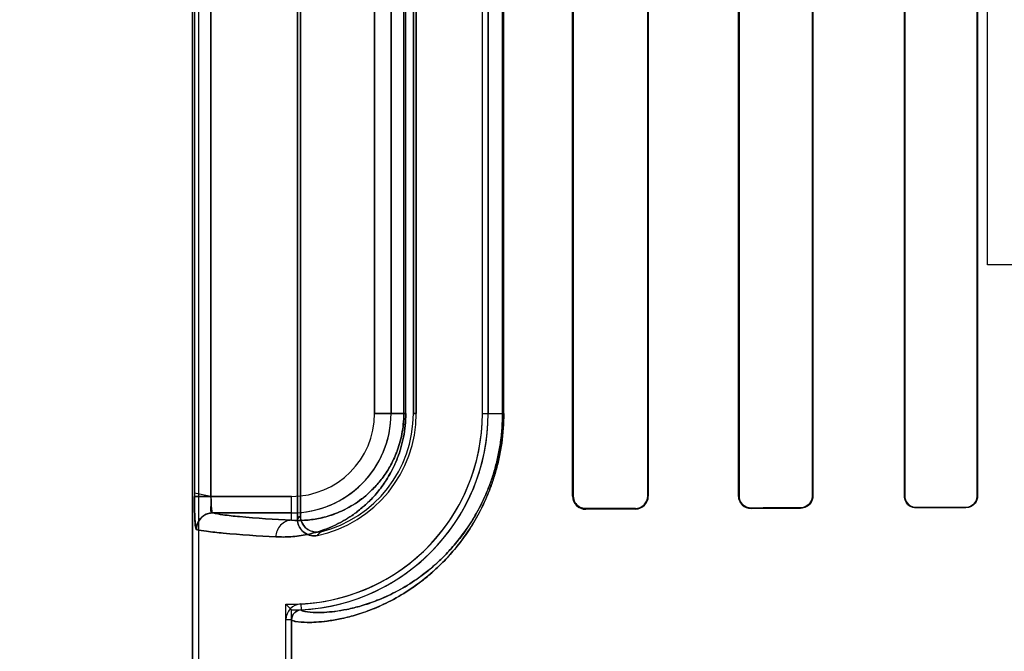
# Model space of a CAD drawing. Header units: millimetres. Extents: x 0 to 297, y 0 to 210.
# Tile 168 of 256: x 58.256 to 58.494, y 157.466 to 157.619. Entities that reach past the tile are written whole.
import ezdxf

# ---------------------------------------------------------------- set-up
doc = ezdxf.new("R2010")
doc.units = ezdxf.units.MM
doc.header["$LTSCALE"] = 16.335
doc.layers.get('0').update_dxf_attribs({"linetype": 'CONTINUOUS'})
for name, color, linetype in [('AXES_REF', 7, 'CONTINUOUS'), ('INTFCLR_1', 7, 'CONTINUOUS'), ('INTFCLR_72935', 7, 'CONTINUOUS')]:
    doc.layers.add(name, color=color, linetype=linetype)

msp = doc.modelspace()

# ---------------------------------------------------------------- linework, layer by layer
at = {"color": 7, "linetype": 'Continuous'}
for p, q in [((58.48989940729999, 157.559298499), (58.48989940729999, 157.6665325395)), ((58.5348994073, 157.559298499), (58.48989940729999, 157.559298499))]:
    msp.add_line(p, q, dxfattribs=at)
for radius in [7.756662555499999, 7.756, 7.706331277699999]:
    msp.add_circle((57.52239940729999, 154.539298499), radius, dxfattribs=at)
msp.add_arc((57.52239940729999, 154.539298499), 7.68, 278.2771290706, 261.7228709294, dxfattribs=at)
at = {"layer": 'AXES_REF', "color": 9, "linetype": 'Continuous'}
for radius in [7.075609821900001, 4.7428614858]:
    msp.add_circle((57.52239940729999, 154.539298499), radius, dxfattribs=at)
at = {"layer": 'INTFCLR_1', "color": 6, "linetype": 'Continuous'}
for p, q in [((58.2973814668, 159.4752871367), (58.2973814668, 157.3392871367)), ((58.2987920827, 159.4753006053), (58.2987920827, 157.3392871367)), ((58.3227920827, 157.7409146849), (58.3227920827, 157.4976595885)), ((58.323491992, 157.498537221), (58.323491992, 157.7400370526)), ((58.3894201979, 157.5032871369), (58.3894201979, 157.7352871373)), ((58.3895652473, 157.5032871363), (58.3895652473, 157.7352871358)), ((58.40760464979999, 157.7352871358), (58.40760464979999, 157.5032871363)), ((58.40773583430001, 157.7352871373), (58.40773583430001, 157.5032871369)), ((58.4296016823, 157.5032871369), (58.4296016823, 157.7352871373)), ((58.4297229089, 157.5032871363), (58.4297229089, 157.7352871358)), ((58.4474657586, 157.7352871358), (58.4474657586, 157.5032871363)), ((58.4475794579, 157.7352871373), (58.4475794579, 157.5032871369)), ((58.4697367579, 157.5032871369), (58.4697367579, 157.7352871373)), ((58.4698445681, 157.5032871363), (58.4698445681, 157.7352871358)), ((58.48735696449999, 157.7352871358), (58.48735696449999, 157.5032871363)), ((58.4874600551, 157.7352871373), (58.4874600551, 157.5032871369)), ((58.350855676, 157.7152871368), (58.350855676, 157.5232871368)), ((58.3515555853, 157.5232871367), (58.3515555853, 157.7152871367)), ((58.3675555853, 157.5232871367), (58.3675555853, 157.7152871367)), ((58.3689662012, 157.7152871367), (58.3689662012, 157.5232871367)), ((58.319970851, 157.3392871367), (58.319970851, 157.4733596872)), ((58.32138146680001, 157.4733596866), (58.32138146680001, 157.3392871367))]:
    msp.add_line(p, q, dxfattribs=at)
at = {"layer": 'INTFCLR_1', "color": 9, "linetype": 'Continuous'}
for p, q in [((58.2978433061, 157.7353563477), (58.2978433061, 157.5032179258)), ((58.30183911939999, 157.5032179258), (58.30183911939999, 157.7353563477)), ((58.3414506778, 157.5232871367), (58.3414506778, 157.7152871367)), ((58.34545006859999, 157.7152871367), (58.34545006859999, 157.5232871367)), ((58.3485462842, 157.7152871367), (58.3485462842, 157.5232871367)), ((58.3490137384, 157.5232871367), (58.3490137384, 157.7152871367)), ((58.3724474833, 157.7152871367), (58.3724474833, 157.5232871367)), ((58.3727425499, 157.5232871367), (58.3727425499, 157.7152871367)), ((58.3414506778, 157.5232871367), (58.3490137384, 157.5232871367)), ((58.350855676, 157.5232871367), (58.3515555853, 157.5232871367)), ((58.3675555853, 157.5232871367), (58.3727425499, 157.5232871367)), ((58.30183911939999, 157.5032179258), (58.32138146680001, 157.5032179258)), ((58.32138146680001, 157.4974229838), (58.32138146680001, 157.5032179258)), ((58.389420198, 157.5032871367), (58.3895652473, 157.5032871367)), ((58.40760464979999, 157.5032871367), (58.4077358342, 157.5032871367)), ((58.4296016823, 157.5032871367), (58.4297229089, 157.5032871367)), ((58.4474657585, 157.5032871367), (58.447579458, 157.5032871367)), ((58.469736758, 157.5032871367), (58.4698445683, 157.5032871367)), ((58.48735696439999, 157.5032871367), (58.4874600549, 157.5032871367)), ((58.32138146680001, 157.499218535), (58.3022699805, 157.499218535)), ((58.3926230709, 157.5002429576), (58.3926230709, 157.5001011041)), ((58.4046230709, 157.5001600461), (58.4046230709, 157.5002936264)), ((58.4326230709, 157.5003968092), (58.4326230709, 157.500277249)), ((58.4446230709, 157.5003206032), (58.4446230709, 157.500435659)), ((58.4726230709, 157.5005160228), (58.4726230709, 157.5004092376)), ((58.4846230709, 157.5004426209), (58.4846230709, 157.5005465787)), ((58.3235984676, 157.4771662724), (58.3236661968, 157.4757572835)), ((58.32138146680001, 157.4733598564), (58.319970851, 157.4733598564))]:
    msp.add_line(p, q, dxfattribs=at)
at = {"layer": 'INTFCLR_1', "color": 7, "linetype": 'Continuous'}
for p, q in [((58.30183911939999, 157.5032179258), (58.2978415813, 157.5039907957)), ((58.2978433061, 157.5032179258), (58.30183911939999, 157.5032179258))]:
    msp.add_line(p, q, dxfattribs=at)
msp.add_lwpolyline([(58.3926230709, 157.5002429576), (58.3925140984, 157.5002444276), (58.3924041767, 157.5002498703), (58.3922934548, 157.5002593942), (58.39218121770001, 157.5002732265), (58.3920685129, 157.5002914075), (58.39195809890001, 157.5003134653), (58.39185094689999, 157.5003389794), (58.3917462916, 157.5003679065), (58.39164422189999, 157.5004000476)], dxfattribs=at)
at = {"layer": 'INTFCLR_1', "color": 9, "linetype": 'Continuous'}
for centre, radius, start, end in [((58.32138146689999, 157.5232871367), 0.0240686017, 269.9999999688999, 360), ((58.32138146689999, 157.5232871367), 0.0200692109, 270.0000000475, 359.9999997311), ((58.271473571, 157.5393038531), 0.0660895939, 320.9411467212, 321.9143403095), ((58.27121992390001, 157.5462596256), 0.0770366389, 317.0401802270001, 317.9559472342)]:
    msp.add_arc(centre, radius, start, end, dxfattribs=at)
at = {"layer": 'INTFCLR_1', "color": 6, "linetype": 'Continuous'}
for centre, radius, start, end in [((58.32138146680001, 157.5232871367), 0.04617411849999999, 272.751989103, 359.9999986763), ((58.32138146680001, 157.5232871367), 0.04758473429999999, 272.7520534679, 360), ((58.32138146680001, 157.5232871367), 0.0301741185, 281.8889180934, 359.9999979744), ((58.32138146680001, 157.5232871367), 0.0294742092, 283.8352360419, 2.365e-07), ((58.39260638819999, 157.5032872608), 0.0031861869, 180.0022281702, 270.2999963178), ((58.40460859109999, 157.5032872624), 0.0031272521, 270.2652895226, 359.9976995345), ((58.4046110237, 157.5032872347), 0.0029936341, 270.2305762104, 359.998115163), ((58.3237816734, 157.4733598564), 0.0038108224, 92.7563437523, 180.000016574), ((58.3237816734, 157.4733598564), 0.0024002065, 92.75634638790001, 180)]:
    msp.add_arc(centre, radius, start, end, dxfattribs=at)
for centre, major_axis, ratio, start_param, end_param in [((58.7386230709, 157.4992871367), (0.441241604, 0), 0.0034906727, 2.4294368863, 2.4721230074), ((58.7386230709, 157.4992871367), (0.4172416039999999, 0), 0.0034906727, 2.4989177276, 2.5485709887), ((58.7386230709, 157.4992871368), (0.441241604, 0), 0.0034906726, 2.3000343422, 2.3371288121), ((58.7386230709, 157.4992871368), (0.4172416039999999, 0), 0.0034906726, 2.3526946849, 2.3940887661), ((58.7386230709, 157.4992871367), (0.441241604, 0), 0.0034906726, 2.1841931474, 2.217857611), ((58.7386230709, 157.4992871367), (0.4172416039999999, 0), 0.0034906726, 2.2252929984, 2.262071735)]:
    msp.add_ellipse(centre, major_axis=major_axis, ratio=ratio, start_param=start_param, end_param=end_param, dxfattribs=at)
at = {"layer": 'INTFCLR_1', "color": 9, "linetype": 'Continuous'}
for points, knots in [([(58.3490137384, 157.5232871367), (58.3490137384, 157.5223165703), (58.34892028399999, 157.520401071), (58.3485147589, 157.5176227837), (58.3478872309, 157.515024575), (58.34709036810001, 157.5126487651), (58.34617009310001, 157.510499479), (58.3451636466, 157.5085650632), (58.3440960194, 157.506823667), (58.3426589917, 157.5047937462), (58.3407957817, 157.5026105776), (58.3388069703, 157.5007469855), (58.3372210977, 157.4994771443), (58.3357033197, 157.4983788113), (58.3331569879, 157.4967910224), (58.3295333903, 157.4951237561), (58.32591476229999, 157.4940966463), (58.3231777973, 157.4936292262), (58.3206492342, 157.4933701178), (58.3187788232, 157.4933565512), (58.3175644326, 157.4934235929)], [0, 0, 0, 0, 0.0600364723, 0.1184052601, 0.1734305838, 0.2251527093, 0.2732309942, 0.3179069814, 0.3599202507, 0.3994803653, 0.4716625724, 0.5370235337, 0.5677436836, 0.5972889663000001, 0.6528695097, 0.7531358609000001, 0.8428550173, 0.8846865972, 0.9247668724, 1, 1, 1, 1]), ([(58.37274254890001, 157.5232871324), (58.37274254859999, 157.5208965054), (58.3725342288, 157.5179144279), (58.371980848, 157.5144088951), (58.3715527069, 157.5121862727), (58.3709039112, 157.5095263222), (58.3701072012, 157.506972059), (58.3694029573, 157.50503167), (58.3683523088, 157.5023820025), (58.3669709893, 157.4994919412), (58.3652074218, 157.4964465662), (58.3634758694, 157.49376804), (58.36165269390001, 157.4913309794), (58.3597684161, 157.4891280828), (58.3579673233, 157.4871882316), (58.3549594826, 157.4842990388), (58.3506776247, 157.4809628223), (58.3463606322, 157.4783887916), (58.3431272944, 157.4768147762), (58.34025086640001, 157.4755928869), (58.3369269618, 157.474448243), (58.3332654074, 157.4735325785), (58.33010180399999, 157.4729990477), (58.3274310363, 157.4727418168), (58.32491059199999, 157.4726662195), (58.3229378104, 157.4727970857), (58.3217666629, 157.4730299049), (58.3213814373, 157.4732500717), (58.3213814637, 157.4733596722)], [0, 0, 0, 0, 0.088929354, 0.1106974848, 0.1320156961, 0.1731121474, 0.2124722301, 0.2314805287, 0.2498887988, 0.3184980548, 0.3503473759, 0.3807584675, 0.4371051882, 0.4633880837, 0.4885695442, 0.5355476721, 0.6184022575, 0.6898557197, 0.7220813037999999, 0.7521202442, 0.8060674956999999, 0.8526640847, 0.8923378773, 0.9253925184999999, 0.9521389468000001, 0.9869003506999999, 0.9959229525, 1, 1, 1, 1]), ([(58.3485462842, 157.5232871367), (58.3485462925, 157.522441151), (58.3484651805, 157.520771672), (58.3481133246, 157.5183505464), (58.3475688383, 157.5160868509), (58.3468776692, 157.5140177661), (58.3460794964, 157.5121465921), (58.3452066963, 157.5104630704), (58.3442810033, 157.508948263), (58.3430357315, 157.5071843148), (58.34142184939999, 157.5052890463), (58.3393982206, 157.5033903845), (58.3373788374, 157.5018516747), (58.33481444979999, 157.500255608), (58.3316854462, 157.4988240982), (58.3285638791, 157.4979516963), (58.3262059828, 157.4975628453), (58.3240313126, 157.4973544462), (58.3224239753, 157.4973562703), (58.32138146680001, 157.4974229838)], [0, 0, 0, 0, 0.0604339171, 0.1191792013, 0.1745255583, 0.2265330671, 0.274833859, 0.3197007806, 0.3618819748, 0.401549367, 0.4738586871, 0.539260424, 0.5994174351, 0.6549168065, 0.7547846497, 0.8440250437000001, 0.8855731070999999, 0.9253749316, 1, 1, 1, 1]), ([(58.3724474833, 157.523287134), (58.372447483, 157.5210038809), (58.3722494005, 157.5181558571), (58.3717230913, 157.5148076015), (58.3713159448, 157.5126850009), (58.3706989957, 157.5101449), (58.3699413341, 157.5077056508), (58.36927160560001, 157.5058527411), (58.3682727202, 157.5033232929), (58.3669594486, 157.5005643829), (58.3652824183, 157.4976571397), (58.36363638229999, 157.4951012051), (58.36190318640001, 157.4927758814), (58.360111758, 157.4906742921), (58.3583999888, 157.4888245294), (58.3555422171, 157.4860709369), (58.3514740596, 157.482892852), (58.3473718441, 157.4804431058), (58.34430021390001, 157.4789474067), (58.3415689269, 157.4777880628), (58.33841325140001, 157.4767043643), (58.33493767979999, 157.4758416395), (58.3319353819, 157.4753437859), (58.3294024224, 157.4751097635), (58.327009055, 157.4750505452), (58.32514464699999, 157.475190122), (58.32402294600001, 157.4754270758), (58.323665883, 157.4756504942), (58.3236662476, 157.475757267)], [0, 0, 0, 0, 0.0892203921, 0.111057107, 0.1324409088, 0.1736583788, 0.2131260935, 0.232182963, 0.2506359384, 0.3193892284, 0.3512918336, 0.3817450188, 0.4381455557, 0.4644423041, 0.4896300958, 0.5366014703, 0.6193841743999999, 0.690715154, 0.7228680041, 0.752829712, 0.8066164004, 0.8530538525, 0.8925792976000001, 0.9255035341, 0.9521432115, 0.9868018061, 0.9958277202, 1, 1, 1, 1]), ([(58.3022699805, 157.499218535), (58.303072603, 157.498999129), (58.3052341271, 157.4986719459), (58.3115958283, 157.4979875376), (58.3171630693, 157.4976579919), (58.32138146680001, 157.4974229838)], [0, 0, 0, 0, 0.1299438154, 0.34019479, 1, 1, 1, 1]), ([(58.32138146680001, 157.4974229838), (58.32090479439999, 157.4974203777), (58.3198959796, 157.4972132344), (58.3186037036, 157.4963114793), (58.3177585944, 157.4949599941), (58.3175669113, 157.4939213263), (58.3175644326, 157.4934235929)], [0, 0, 0, 0, 0.2347880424, 0.492424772, 0.754838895, 1, 1, 1, 1]), ([(58.3175644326, 157.4934235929), (58.3133075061, 157.4936586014), (58.3076895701, 157.493988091), (58.3012695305, 157.4946725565), (58.299088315, 157.4949996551), (58.2982781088, 157.4952191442)], [0, 0, 0, 0, 0.6598379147, 0.8700864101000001, 1, 1, 1, 1])]:
    msp.add_open_spline(points, degree=3, knots=knots, dxfattribs=at)
at = {"layer": 'INTFCLR_1', "color": 7, "linetype": 'Continuous'}
for points, knots in [([(58.2978415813, 157.5039907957), (58.2978392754, 157.5034756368), (58.2978442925, 157.5024513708), (58.2978557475, 157.5009496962), (58.2978810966, 157.4996322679), (58.2979143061, 157.4985304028), (58.2979541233, 157.4975694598), (58.2980089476, 157.496703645), (58.2980723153, 157.4959364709), (58.2981576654, 157.4955180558), (58.298213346, 157.4952366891), (58.2982781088, 157.4952191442)], [0, 0, 0, 0, 0.1753904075, 0.3487046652, 0.5113042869, 0.6238686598, 0.7243020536, 0.8377938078, 0.9227224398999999, 0.9771563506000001, 1, 1, 1, 1]), ([(58.2982781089, 157.4952191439), (58.2981478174, 157.4956564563), (58.2979868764, 157.4965935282), (58.2979298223, 157.4981815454), (58.2978542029, 157.5004030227), (58.29784331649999, 157.5021278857), (58.2978433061, 157.5032179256)], [0, 0, 0, 0, 0.1687073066, 0.3556069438, 0.5925897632, 1, 1, 1, 1]), ([(58.392623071, 157.5002429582), (58.3920503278, 157.500250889), (58.3909747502, 157.500548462), (58.3898447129, 157.5017295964), (58.3895626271, 157.5027561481), (58.3895652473, 157.5032871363)], [0, 0, 0, 0, 0.3625788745, 0.6638825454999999, 1, 1, 1, 1])]:
    msp.add_open_spline(points, degree=3, knots=knots, dxfattribs=at)
at = {"layer": 'INTFCLR_1', "color": 6, "linetype": 'Continuous'}
for points, knots in [([(58.3022699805, 157.499218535), (58.3017247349, 157.4992925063), (58.3020564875, 157.5013900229), (58.30183417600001, 157.5024210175), (58.30183911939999, 157.5032179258)], [0, 0, 0, 0, 0.4084435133, 1, 1, 1, 1]), ([(58.4326230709, 157.5002772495), (58.43200701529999, 157.5002749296), (58.43043194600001, 157.5007444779), (58.4296016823, 157.5023690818), (58.4296016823, 157.5032871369)], [0, 0, 0, 0, 0.4015735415, 1, 1, 1, 1]), ([(58.4326230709, 157.50039681), (58.4320433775, 157.5003948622), (58.4305341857, 157.5008342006), (58.4297229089, 157.5023948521), (58.4297229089, 157.5032871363)], [0, 0, 0, 0, 0.3938208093, 1, 1, 1, 1]), ([(58.4475794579, 157.5032871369), (58.4475794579, 157.5026951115), (58.4471288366, 157.5011538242), (58.4455358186, 157.5003237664), (58.4446230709, 157.5003206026)], [0, 0, 0, 0, 0.393430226, 1, 1, 1, 1]), ([(58.4474657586, 157.5032871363), (58.4474657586, 157.5027047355), (58.4470172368, 157.5012209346), (58.4454880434, 157.5004383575), (58.4446230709, 157.5004356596)], [0, 0, 0, 0, 0.4023834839, 1, 1, 1, 1]), ([(58.4726230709, 157.5004092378), (58.4720678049, 157.5004076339), (58.47057043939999, 157.5008229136), (58.4697367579, 157.5023787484), (58.4697367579, 157.5032871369)], [0, 0, 0, 0, 0.3793705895, 1, 1, 1, 1]), ([(58.4726230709, 157.5005160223), (58.4720965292, 157.5005146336), (58.4706569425, 157.500906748), (58.4698445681, 157.502405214), (58.4698445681, 157.5032871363)], [0, 0, 0, 0, 0.3738419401, 1, 1, 1, 1]), ([(58.4874600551, 157.5032871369), (58.4874600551, 157.5026904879), (58.4869963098, 157.5012065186), (58.4854716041, 157.5004448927), (58.484623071, 157.50044262)], [0, 0, 0, 0, 0.4128529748, 1, 1, 1, 1]), ([(58.48735696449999, 157.5032871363), (58.48735696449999, 157.5027062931), (58.4869038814, 157.5012750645), (58.48543511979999, 157.5005485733), (58.484623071, 157.5005465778)], [0, 0, 0, 0, 0.4170044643, 1, 1, 1, 1]), ([(58.2982781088, 157.4952191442), (58.2982789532, 157.4959798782), (58.2986813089, 157.4973191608), (58.30017241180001, 157.4988137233), (58.30151044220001, 157.4992176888), (58.3022699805, 157.499218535)], [0, 0, 0, 0, 0.3682330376, 0.6323456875, 1, 1, 1, 1]), ([(58.3284296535, 157.4946680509), (58.32779543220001, 157.4945118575), (58.3264308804, 157.4945195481), (58.3242730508, 157.4956761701), (58.323491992, 157.4974734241), (58.323491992, 157.498537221)], [0, 0, 0, 0, 0.2761837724, 0.5501894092, 1, 1, 1, 1]), ([(58.3227920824, 157.4976595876), (58.3227920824, 157.4970192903), (58.3231140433, 157.4957180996), (58.3246995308, 157.4939142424), (58.326578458, 157.493545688), (58.3275977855, 157.493760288)], [0, 0, 0, 0, 0.2757362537, 0.5514164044, 1, 1, 1, 1])]:
    msp.add_open_spline(points, degree=3, knots=knots, dxfattribs=at)
at = {"layer": 'INTFCLR_72935', "color": 6, "linetype": 'Continuous'}
for p, q in [((58.2973814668, 157.3392871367), (58.2973814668, 159.4752871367)), ((58.2987920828, 159.4753140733), (58.2987920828, 157.3392871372)), ((58.3227920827, 157.4976595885), (58.3227920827, 157.7409146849)), ((58.323491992, 157.7400370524), (58.323491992, 157.4985372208)), ((58.389420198, 157.7352871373), (58.389420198, 157.5032871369)), ((58.3895652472, 157.7352871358), (58.3895652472, 157.5032871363)), ((58.40760464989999, 157.5032871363), (58.40760464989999, 157.7352871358)), ((58.4077358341, 157.5032871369), (58.4077358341, 157.7352871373)), ((58.4296016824, 157.7352871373), (58.4296016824, 157.5032871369)), ((58.429722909, 157.7352871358), (58.429722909, 157.5032871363)), ((58.4474657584, 157.5032871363), (58.4474657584, 157.7352871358)), ((58.447579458, 157.5032871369), (58.447579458, 157.7352871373)), ((58.469736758, 157.7352871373), (58.469736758, 157.5032871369)), ((58.4698445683, 157.7352871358), (58.4698445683, 157.5032871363)), ((58.48735696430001, 157.5032871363), (58.48735696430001, 157.7352871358)), ((58.4874600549, 157.5032871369), (58.4874600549, 157.7352871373)), ((58.350855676, 157.5232871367), (58.350855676, 157.7152871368)), ((58.3515555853, 157.7152871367), (58.3515555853, 157.5232871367)), ((58.3675555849, 157.5232871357), (58.3675555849, 157.7152871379)), ((58.3689662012, 157.5232871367), (58.3689662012, 157.7152871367)), ((58.3199708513, 157.3392871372), (58.3199708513, 157.4771345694)), ((58.32138146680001, 157.3392871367), (58.32138146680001, 157.4757024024))]:
    msp.add_line(p, q, dxfattribs=at)
at = {"layer": 'INTFCLR_72935', "color": 9, "linetype": 'Continuous'}
for p, q in [((58.2978433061, 157.7353563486), (58.2978433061, 157.5032179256)), ((58.30183911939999, 157.7353563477), (58.30183911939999, 157.5032179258)), ((58.3414506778, 157.7152871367), (58.3414506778, 157.5232871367)), ((58.34545006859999, 157.5232871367), (58.34545006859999, 157.7152871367)), ((58.3485462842, 157.5232871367), (58.3485462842, 157.7152871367)), ((58.34901373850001, 157.5232871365), (58.34901373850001, 157.7152871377)), ((58.3724474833, 157.5232871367), (58.3724474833, 157.7152871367)), ((58.3727425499, 157.5232871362), (58.3727425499, 157.7152871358)), ((58.3490137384, 157.5232871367), (58.3414506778, 157.5232871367)), ((58.3515555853, 157.5232871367), (58.350855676, 157.5232871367)), ((58.3675555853, 157.5232871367), (58.3727425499, 157.5232871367)), ((58.32138146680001, 157.5032179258), (58.2978433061, 157.5032179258)), ((58.32138146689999, 157.4974229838), (58.32138146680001, 157.5032179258)), ((58.3895652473, 157.5032871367), (58.389420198, 157.5032871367)), ((58.4077358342, 157.5032871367), (58.40760464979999, 157.5032871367)), ((58.4297229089, 157.5032871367), (58.4296016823, 157.5032871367)), ((58.447579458, 157.5032871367), (58.4474657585, 157.5032871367)), ((58.4698445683, 157.5032871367), (58.469736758, 157.5032871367)), ((58.4874600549, 157.5032871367), (58.48735696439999, 157.5032871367)), ((58.3022699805, 157.499218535), (58.32138146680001, 157.499218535)), ((58.3926230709, 157.5001011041), (58.3926230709, 157.5002429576)), ((58.4046230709, 157.5002936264), (58.4046230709, 157.5001600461)), ((58.4326230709, 157.500277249), (58.4326230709, 157.5003968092)), ((58.4446230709, 157.500435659), (58.4446230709, 157.5003206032)), ((58.4726230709, 157.5004092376), (58.4726230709, 157.5005160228)), ((58.4846230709, 157.5005465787), (58.4846230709, 157.5004426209))]:
    msp.add_line(p, q, dxfattribs=at)
at = {"layer": 'INTFCLR_72935', "color": 7, "linetype": 'Continuous'}
for points in [[(58.3926230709, 157.5001011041), (58.3924994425, 157.5001028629), (58.39237921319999, 157.5001091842), (58.3922625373, 157.5001196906), (58.3921499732, 157.5001339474), (58.3920411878, 157.500151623), (58.39193498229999, 157.5001726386), (58.39183101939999, 157.5001968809), (58.3917298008, 157.5002240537), (58.39163138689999, 157.5002539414)], [(58.3916483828, 157.5003986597), (58.3917484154, 157.5003672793), (58.39185071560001, 157.5003390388), (58.3919551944, 157.500314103), (58.3920616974, 157.5002926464), (58.3921701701, 157.5002748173), (58.3922806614, 157.5002607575), (58.3923930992, 157.5002506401), (58.3925072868, 157.5002446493), (58.3926230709, 157.5002429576)]]:
    msp.add_lwpolyline(points, dxfattribs=at)
at = {"layer": 'INTFCLR_72935', "color": 6, "linetype": 'Continuous'}
for centre, radius, start, end in [((58.32138146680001, 157.5232871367), 0.04617411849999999, 268.2493462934, 359.9999986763), ((58.32138146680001, 157.5232871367), 0.04758473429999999, 270, 359.9999999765), ((58.32138146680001, 157.5232871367), 0.0301741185, 281.8889180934, 359.9999979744), ((58.32138146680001, 157.5232871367), 0.0294742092, 283.835236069, 359.9999998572), ((58.40460851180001, 157.5032873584), 0.0031273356, 270.26673606, 359.9959406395), ((58.4046110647, 157.5032871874), 0.0029935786, 270.2297920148, 359.9990210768), ((58.4326116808, 157.503287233), 0.0030100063, 180.0018305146, 270.2168087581), ((58.41442029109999, 157.5687519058), 0.1315843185, 224.1279737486, 225.0032880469)]:
    msp.add_arc(centre, radius, start, end, dxfattribs=at)
at = {"layer": 'INTFCLR_72935', "color": 9, "linetype": 'Continuous'}
for centre, radius, start, end in [((58.32138146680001, 157.5232871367), 0.0240686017, 270.000000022, 359.9999999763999), ((58.32138146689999, 157.5232871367), 0.0200692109, 270.0000000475, 359.9999997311), ((58.2714735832, 157.5393038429), 0.066089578, 320.9411468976, 321.9143407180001), ((58.2712199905, 157.5462595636), 0.0770365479, 317.0401802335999, 317.9559483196)]:
    msp.add_arc(centre, radius, start, end, dxfattribs=at)
at = {"layer": 'INTFCLR_72935', "color": 7, "linetype": 'Continuous'}
msp.add_arc((58.3022792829, 157.4952179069), 0.0040009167, 90.13322528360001, 179.9822815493, dxfattribs=at)
at = {"layer": 'INTFCLR_72935', "color": 6, "linetype": 'Continuous'}
for centre, major_axis, ratio, start_param, end_param in [((58.7386230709, 157.4992871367), (0.441241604, 0), 0.0034906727, 2.4294368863, 2.4721230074), ((58.7386230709, 157.4992871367), (0.4172416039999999, 0), 0.0034906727, 2.4989177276, 2.5485709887), ((58.7386230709, 157.4992871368), (0.441241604, 0), 0.0034906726, 2.3000343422, 2.3371288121), ((58.7386230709, 157.4992871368), (0.4172416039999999, 0), 0.0034906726, 2.3526946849, 2.3940887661), ((58.7386230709, 157.4992871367), (0.441241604, 0), 0.0034906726, 2.1841931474, 2.217857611), ((58.7386230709, 157.4992871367), (0.4172416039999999, 0), 0.0034906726, 2.2252929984, 2.262071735)]:
    msp.add_ellipse(centre, major_axis=major_axis, ratio=ratio, start_param=start_param, end_param=end_param, dxfattribs=at)
at = {"layer": 'INTFCLR_72935', "color": 9, "linetype": 'Continuous'}
for points, knots in [([(58.3175644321, 157.493423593), (58.3187758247, 157.4933567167), (58.32131280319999, 157.4933746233), (58.3252637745, 157.4939145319), (58.329500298, 157.4951115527), (58.3331303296, 157.4967763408), (58.3361062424, 157.4986284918), (58.33801643, 157.5000826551), (58.339541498, 157.5014350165), (58.3411289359, 157.503001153), (58.3430892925, 157.50529768), (58.3448521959, 157.5079717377), (58.34615344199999, 157.5104637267), (58.3470792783, 157.5126191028), (58.347881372, 157.51500337), (58.3485102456, 157.5175999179), (58.3489190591, 157.5203864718), (58.34901373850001, 157.5223059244), (58.3490137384, 157.5232871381)], [0, 0, 0, 0, 0.0750536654, 0.156480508, 0.2459796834, 0.3464559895, 0.4023291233, 0.4625807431, 0.4947026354, 0.5283756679, 0.6004715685, 0.6810517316, 0.7259046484, 0.7742538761, 0.8260146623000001, 0.8813433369, 0.9392998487, 1, 1, 1, 1]), ([(58.321381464, 157.4733596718), (58.32138144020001, 157.4732487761), (58.3217732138, 157.4730277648), (58.3229532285, 157.4727949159), (58.32493951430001, 157.4726654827), (58.3274671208, 157.4727443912), (58.3301332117, 157.4730034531), (58.3332854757, 157.4735372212), (58.3362088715, 157.4742691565), (58.3387810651, 157.47508677), (58.3417034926, 157.4761649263), (58.3456494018, 157.4779666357), (58.3496562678, 157.4803527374), (58.3525410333, 157.4824408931), (58.3542885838, 157.4838409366), (58.35613218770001, 157.4854257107), (58.3584665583, 157.4876673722), (58.3612266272, 157.4907648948), (58.3634465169, 157.4937267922), (58.3651782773, 157.496398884), (58.3669483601, 157.4994479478), (58.368556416, 157.5028049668), (58.36975803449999, 157.5059655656), (58.37040589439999, 157.5079295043), (58.3710218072, 157.5100113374), (58.3715491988, 157.512169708), (58.37197902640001, 157.5143982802), (58.3725337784, 157.5179086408), (58.37274254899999, 157.5208938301), (58.37274254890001, 157.5232871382)], [0, 0, 0, 0, 0.004125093, 0.0132564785, 0.0482716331, 0.0750900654, 0.1080986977, 0.1475742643, 0.1940030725, 0.220035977, 0.2479478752, 0.309834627, 0.3811008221, 0.4210070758, 0.4422222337, 0.4643790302, 0.5114245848, 0.5624876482, 0.6185464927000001, 0.6489140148, 0.6808923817, 0.7496495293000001, 0.7870559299, 0.8066095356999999, 0.8265636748, 0.8678037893, 0.8891910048, 0.9109738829, 1, 1, 1, 1]), ([(58.32138146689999, 157.4974229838), (58.3224214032, 157.4973564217), (58.3246020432, 157.4973536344), (58.3280033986, 157.4977974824), (58.331656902, 157.4988136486), (58.334791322, 157.500242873), (58.337362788, 157.5018403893), (58.3393909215, 157.5033837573), (58.34141853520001, 157.5052852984), (58.3434098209, 157.5076234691), (58.3449371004, 157.5099479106), (58.3460650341, 157.5121153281), (58.34686797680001, 157.5139915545), (58.3475637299, 157.5160684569), (58.348109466, 157.5183309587), (58.3484641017, 157.520759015), (58.3485463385, 157.5224318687), (58.3485462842, 157.5232871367)], [0, 0, 0, 0, 0.07444774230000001, 0.1553151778, 0.244333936, 0.3444117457, 0.4002041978, 0.4603600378, 0.5261873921, 0.5984175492, 0.679289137, 0.7242686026, 0.7728488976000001, 0.8249350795, 0.8805719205, 0.9388974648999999, 1, 1, 1, 1]), ([(58.3236662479, 157.4757572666), (58.3236658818, 157.4756492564), (58.3240290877, 157.4754248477), (58.3251593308, 157.4751879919), (58.3270364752, 157.4750496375), (58.32943664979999, 157.4751120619), (58.3319651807, 157.4753478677), (58.33495672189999, 157.4758460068), (58.33773130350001, 157.4765355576), (58.34017305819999, 157.4773087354), (58.3429483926, 157.4783304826), (58.3466967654, 157.4800417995), (58.3505027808, 157.4823117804), (58.3532430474, 157.4842998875), (58.3549035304, 157.4856336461), (58.3566558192, 157.4871441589), (58.3588747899, 157.489281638), (58.36149841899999, 157.4922361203), (58.3636084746, 157.4950618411), (58.3652547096, 157.4976116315), (58.36693793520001, 157.5005223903), (58.3684668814, 157.5037272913), (58.3696092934, 157.5067445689), (58.37022533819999, 157.5086198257), (58.37081108, 157.5106079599), (58.37131260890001, 157.5126691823), (58.371721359, 157.5147974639), (58.37224897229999, 157.5181503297), (58.3724474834, 157.5210013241), (58.3724474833, 157.5232871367)], [0, 0, 0, 0, 0.0042204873, 0.0133545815, 0.0482656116, 0.07497697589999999, 0.1078554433, 0.1471834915, 0.1934537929, 0.2194060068, 0.2472383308, 0.3089756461, 0.380119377, 0.4199814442, 0.4411803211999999, 0.4633254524, 0.5103642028, 0.5614471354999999, 0.617559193, 0.6479685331, 0.6800001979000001, 0.7489013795, 0.7864009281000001, 0.8060068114, 0.8260165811, 0.8673780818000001, 0.888831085, 0.9106825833, 1, 1, 1, 1]), ([(58.32138146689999, 157.4974229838), (58.3171630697, 157.4976579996), (58.3115957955, 157.4979875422), (58.3052340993, 157.498671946), (58.3030725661, 157.498999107), (58.3022699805, 157.499218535)], [0, 0, 0, 0, 0.6598051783, 0.8700608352, 1, 1, 1, 1]), ([(58.32138146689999, 157.4974229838), (58.32090479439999, 157.4974203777), (58.31989597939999, 157.4972132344), (58.318603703, 157.4963114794), (58.3177585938, 157.4949599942), (58.3175669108, 157.4939213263), (58.3175644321, 157.493423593)], [0, 0, 0, 0, 0.2347880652, 0.4924248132, 0.7548389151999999, 1, 1, 1, 1]), ([(58.2982781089, 157.4952191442), (58.2990883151, 157.494999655), (58.3012695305, 157.4946725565), (58.3076895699, 157.493988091), (58.3133075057, 157.4936586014), (58.3175644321, 157.493423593)], [0, 0, 0, 0, 0.1299135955, 0.3401620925, 1, 1, 1, 1])]:
    msp.add_open_spline(points, degree=3, knots=knots, dxfattribs=at)
at = {"layer": 'INTFCLR_72935', "color": 7, "linetype": 'Continuous'}
for points, knots in [([(58.2978433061, 157.5032179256), (58.29784331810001, 157.5024784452), (58.297850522, 157.5010562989), (58.29789749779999, 157.4990631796), (58.29795295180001, 157.4971268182), (58.2981131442, 157.4958851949), (58.2982781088, 157.4952191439)], [0, 0, 0, 0, 0.2764961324, 0.5316628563, 0.7456763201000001, 1, 1, 1, 1]), ([(58.298327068, 157.4951685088), (58.29825061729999, 157.4950774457), (58.298090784, 157.4957694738), (58.29801933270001, 157.4966046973), (58.29790691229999, 157.4984439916), (58.2978692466, 157.5002152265), (58.2978473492, 157.501694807), (58.2978433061, 157.5027032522), (58.2978433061, 157.5032179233)], [0, 0, 0, 0, 0.0440197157, 0.1339656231, 0.45668143, 0.6255919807, 0.8094559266, 1, 1, 1, 1]), ([(58.30183911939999, 157.5032179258), (58.3018390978, 157.5027602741), (58.3020048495, 157.5016067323), (58.30139203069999, 157.4993381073), (58.3022699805, 157.499218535)], [0, 0, 0, 0, 0.3405889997, 1, 1, 1, 1]), ([(58.30183911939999, 157.5032179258), (58.3018391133, 157.5029605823), (58.3018442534, 157.5022418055), (58.3018955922, 157.5009556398), (58.3019633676, 157.5002019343), (58.3021509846, 157.499093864), (58.3023183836, 157.4991931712)], [0, 0, 0, 0, 0.1883112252, 0.5371313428, 0.8575728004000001, 1, 1, 1, 1]), ([(58.389420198, 157.5032871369), (58.3894202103, 157.5027820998), (58.3896906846, 157.5016669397), (58.3908958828, 157.5004014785), (58.3920684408, 157.5001080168), (58.3926230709, 157.500101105)], [0, 0, 0, 0, 0.3052965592, 0.6646982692, 1, 1, 1, 1]), ([(58.3895652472, 157.5032871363), (58.38956507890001, 157.5027577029), (58.38984080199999, 157.5017396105), (58.390964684, 157.5005534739), (58.3920423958, 157.5002527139), (58.3926230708, 157.5002429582)], [0, 0, 0, 0, 0.3351499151, 0.6323604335, 1, 1, 1, 1]), ([(58.3023183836, 157.4991931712), (58.3015571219, 157.4991967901), (58.3002117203, 157.4987946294), (58.2987184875, 157.4972860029), (58.2983234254, 157.4959350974), (58.298327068, 157.4951685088)], [0, 0, 0, 0, 0.3667335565, 0.63070025, 1, 1, 1, 1])]:
    msp.add_open_spline(points, degree=3, knots=knots, dxfattribs=at)
at = {"layer": 'INTFCLR_72935', "color": 6, "linetype": 'Continuous'}
for points, knots in [([(58.429722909, 157.5032871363), (58.429722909, 157.5027093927), (58.4301648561, 157.501201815), (58.43172890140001, 157.5003938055), (58.4326230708, 157.50039681)], [0, 0, 0, 0, 0.392510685, 1, 1, 1, 1]), ([(58.447579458, 157.5032871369), (58.447579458, 157.502697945), (58.4471310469, 157.5011576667), (58.44553835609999, 157.5003237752), (58.444623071, 157.5003206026)], [0, 0, 0, 0, 0.3916242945, 1, 1, 1, 1]), ([(58.4446230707, 157.5004356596), (58.4451915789, 157.5004374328), (58.4466715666, 157.5008752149), (58.4474657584, 157.5024090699), (58.4474657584, 157.5032871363)], [0, 0, 0, 0, 0.3930041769, 1, 1, 1, 1]), ([(58.472623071, 157.5004092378), (58.4720554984, 157.5004075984), (58.470555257, 157.5008352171), (58.469736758, 157.5023900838), (58.469736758, 157.5032871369)], [0, 0, 0, 0, 0.3875215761, 1, 1, 1, 1]), ([(58.4698445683, 157.5032871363), (58.4698445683, 157.5027055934), (58.4702968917, 157.5012548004), (58.4717922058, 157.5005138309), (58.4726230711, 157.5005160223)], [0, 0, 0, 0, 0.4117377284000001, 1, 1, 1, 1]), ([(58.4874600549, 157.5032871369), (58.4874600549, 157.5026922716), (58.4869990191, 157.5012081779), (58.4854734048, 157.5004448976), (58.4846230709, 157.50044262)], [0, 0, 0, 0, 0.4116138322, 1, 1, 1, 1]), ([(58.4846230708, 157.5005465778), (58.48514921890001, 157.5005478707), (58.48656801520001, 157.5009472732), (58.48735696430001, 157.5024239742), (58.48735696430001, 157.5032871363)], [0, 0, 0, 0, 0.378712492, 1, 1, 1, 1]), ([(58.323491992, 157.4985372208), (58.323491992, 157.4978840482), (58.3238257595, 157.4965609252), (58.32546483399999, 157.4947422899), (58.3273967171, 157.4944136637), (58.3284296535, 157.4946680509)], [0, 0, 0, 0, 0.2761842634, 0.5501881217, 1, 1, 1, 1]), ([(58.3275977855, 157.493760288), (58.32697122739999, 157.4936283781), (58.325631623, 157.4936753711), (58.3235398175, 157.4948552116), (58.3227920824, 157.4966179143), (58.3227920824, 157.4976595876)], [0, 0, 0, 0, 0.2757344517, 0.5514160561, 1, 1, 1, 1]), ([(58.32138146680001, 157.4733596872), (58.3213814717, 157.4738111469), (58.3217191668, 157.4750154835), (58.3229356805, 157.4757221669), (58.3236662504, 157.4757572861)], [0, 0, 0, 0, 0.3816636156, 1, 1, 1, 1])]:
    msp.add_open_spline(points, degree=3, knots=knots, dxfattribs=at)

doc.saveas('drawing.dxf')
